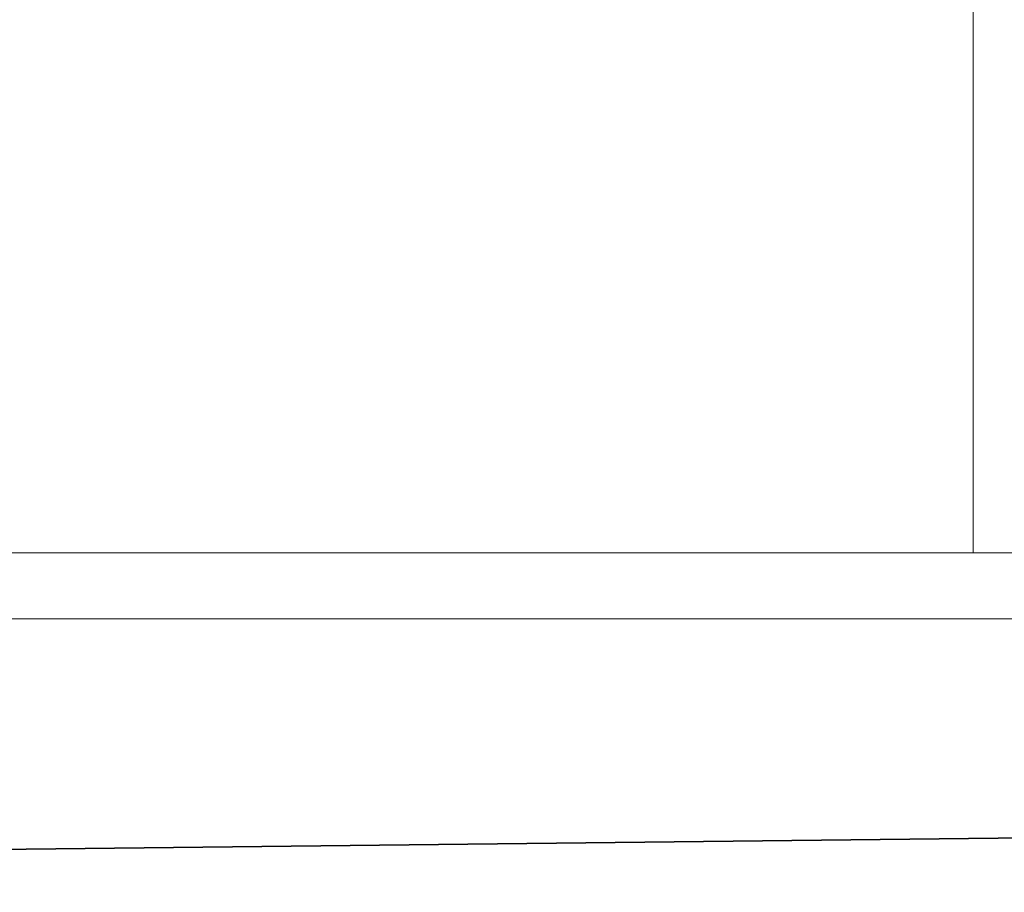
# Model space of a CAD drawing. Extents: x 64716 to 7565828, y -160732 to 5881792.
# Tile 75 of 160: x 279766 to 280361, y -61687 to -61159. Entities that reach past the tile are written whole.
import ezdxf

# ---------------------------------------------------------------- set-up
doc = ezdxf.new("R2010")
doc.units = 0
doc.header["$MEASUREMENT"] = 0
for name, color, linetype, lineweight in [('_a_widok', 7, 'Continuous', 5), ('gruby', 7, 'Continuous', 35), ('linii', 7, 'Continuous', 15)]:
    doc.layers.add(name, color=color, linetype=linetype, lineweight=lineweight)

# ---------------------------------------------------------------- blocks, each defined once
blk = doc.blocks.new('GFGDGD')
at = {"color": 0, "linetype": 'ByBlock', "lineweight": -2}
for p, q in [((31116.98, -11081.61, 0), (31116.98, -9331.61, 0)), ((29984.73, -11081.61, 0), (31886.98, -11081.61, 0))]:
    blk.add_line(p, q, dxfattribs=at)
at = {"layer": '_a_widok', "color": 0, "linetype": 'ByBlock', "lineweight": -2}
for p, q in [((31116.98, -11081.61, 0), (31116.98, -10271.61, 0)), ((31886.98, -11081.61, 0), (31116.98, -11081.61, 0))]:
    blk.add_line(p, q, dxfattribs=at)
for points in [[(31116.98, -11081.61, 0), (31116.98, -9731.61, 0), (31116.98, -11081.61, 0)], [(31116.98, -11081.61, 0), (31116.98, -9731.61, 0), (31116.98, -10231.61, 0)], [(31116.98, -11081.61, 0), (31116.98, -11081.61, 0), (31116.98, -10271.61, 0)]]:
    blk.add_solid(points, dxfattribs=at)

msp = doc.modelspace()

# ---------------------------------------------------------------- linework, layer by layer
at = {"layer": 'gruby', "color": 6}
msp.add_lwpolyline([(277455.2, -61686.57), (281899.29, -61636.57), (294455.2, -61686.57)], dxfattribs=at)
at = {"layer": 'linii'}
msp.add_line((278455.2, -61521.22), (284005.2, -61521.22), dxfattribs=at)

# ---------------------------------------------------------------- block references
msp.add_blockref('GFGDGD', (249225.6, -50399.7, 0), dxfattribs=at)

doc.saveas('drawing.dxf')
